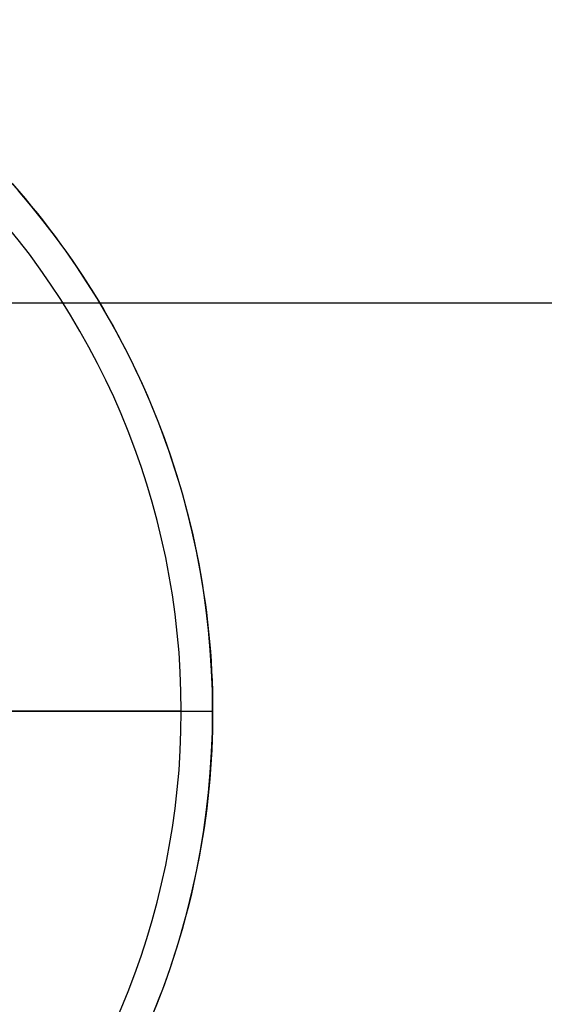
# Model space of a CAD drawing. Header units: millimetres. Extents: x -5.9 to 8.2, y -1.3 to -0.5.
# Tile 105 of 107: x 7.7917 to 7.8418, y -0.8863 to -0.7922. Entities that reach past the tile are written whole.
import ezdxf

# ---------------------------------------------------------------- set-up
doc = ezdxf.new("R2010")
doc.units = ezdxf.units.MM
doc.header["$MEASUREMENT"] = 0
doc.layers.add('IGES level 1', color=7, linetype='Continuous', true_color=0xffffff)
doc.layers.add('IGES level 15', color=7, linetype='Continuous', true_color=0xffffff)

msp = doc.modelspace()

# ---------------------------------------------------------------- linework, layer by layer
at = {"layer": 'IGES level 1'}
for centre in [(7.73416, -0.85828, -10.169943), (7.73416, -0.85828, -10.14974), (7.73416, -0.85828, -10.169943)]:
    msp.add_arc(centre, 0.076, 270, 90, dxfattribs=at)
for knots in [[1, 1, 1, 1, 1.125, 1.125, 1.25, 1.25, 1.375, 1.375, 1.5, 1.5, 1.625, 1.625, 1.75, 1.75, 2, 2, 2, 2], [0, 0, 0, 0, 0.125, 0.125, 0.25, 0.25, 0.375, 0.375, 0.5, 0.5, 0.625, 0.625, 0.75, 0.75, 1, 1, 1, 1]]:
    msp.add_open_spline([(7.73416, -0.78228, -10.144946), (7.744303, -0.78228, -10.144946), (7.754242, -0.78431, -10.14408), (7.77259, -0.791963, -10.141214), (7.780949, -0.797591, -10.139237), (7.794827, -0.811463, -10.135367), (7.800474, -0.819856, -10.133452), (7.808099, -0.838109, -10.130749), (7.810148, -0.848168, -10.129948), (7.810172, -0.868211, -10.129939), (7.808185, -0.878208, -10.130718), (7.800471, -0.896745, -10.133454), (7.794873, -0.905045, -10.135353), (7.773974, -0.925949, -10.141184), (7.75445, -0.93428, -10.144946), (7.73416, -0.93428, -10.144946)], degree=3, knots=knots, dxfattribs=at)
for points in [[(8.22916, -0.819261, -10.5261), (7.76166, -0.819261, -10.5261), (7.29416, -0.819261, -10.5261)], [(8.22916, -0.819261, -10.133786), (8.01427, -0.819261, -10.133786), (7.79938, -0.819261, -10.133786)], [(7.8087, -0.843453, -10.169943), (7.8087, -0.843453, -10.150218), (7.8087, -0.843453, -10.130494)], [(7.766594, -0.85828, -10.169943), (7.788377, -0.85828, -10.169943), (7.81016, -0.85828, -10.169943)]]:
    msp.add_open_spline(points, degree=2, dxfattribs=at)
at = {"layer": 'IGES level 15'}
for centre in [(7.73416, -0.85828, -10.154943), (7.73416, -0.85828, -10.169943), (7.73416, -0.85828, -10.162443), (7.73416, -0.85828, -10.169943), (7.73416, -0.85828, -10.154943)]:
    msp.add_arc(centre, 0.073, 270, 90, dxfattribs=at)
for points in [[(7.80716, -0.85828, -10.169943), (7.791658, -0.85828, -10.169943), (7.776155, -0.85828, -10.169943)], [(7.80716, -0.85828, -10.154943), (7.798909, -0.85828, -10.154943), (7.790657, -0.85828, -10.154943)], [(7.805757, -0.872521, -10.169943), (7.805757, -0.872521, -10.162443), (7.805757, -0.872521, -10.154943)]]:
    msp.add_open_spline(points, degree=2, dxfattribs=at)

doc.saveas('drawing.dxf')
